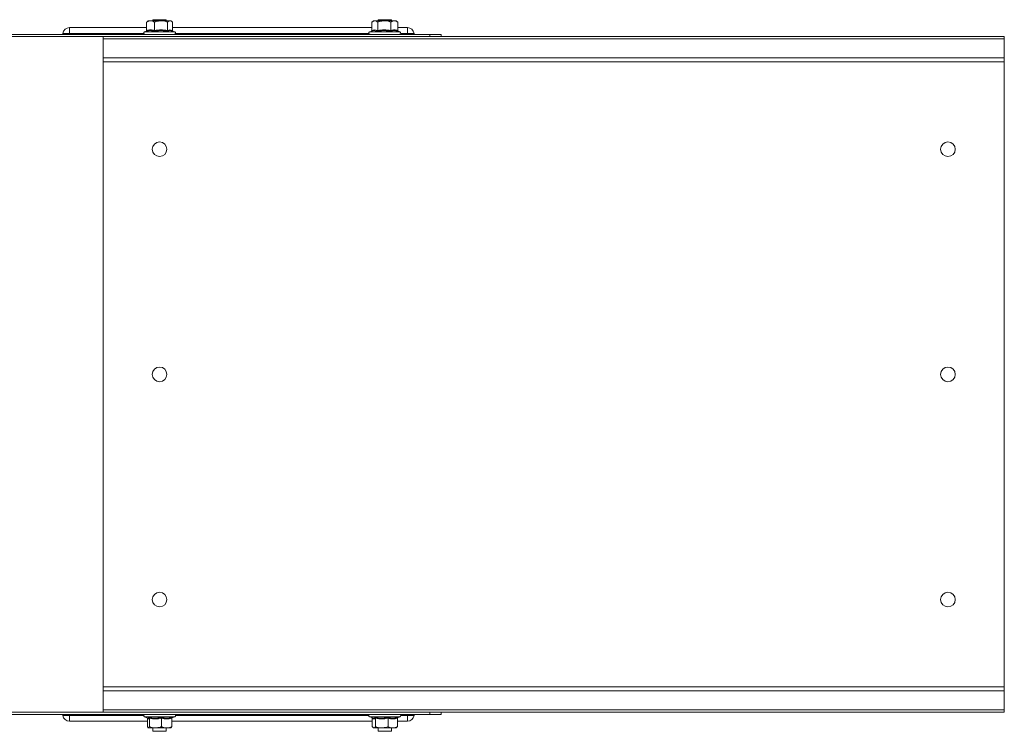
# Model space of a CAD drawing. Header units: millimetres. Extents: x -443 to 4177, y -1458 to 97.
# Tile 30 of 33: x 3740 to 4177, y -1163 to -847. Entities that reach past the tile are written whole.
import ezdxf

# ---------------------------------------------------------------- set-up
doc = ezdxf.new("R2010")
doc.units = ezdxf.units.MM

msp = doc.modelspace()

# ---------------------------------------------------------------- linework, layer by layer
at = {"color": 7, "linetype": 'Continuous', "lineweight": 15}
for p, q in [((3796.07, -848.07), (3796.38, -847.88)), ((3796.79, -847.47), (3796.34, -847.82)), ((3797.83, -847.47), (3796.79, -847.47)), ((3802.45, -847.47), (3797.83, -847.47)), ((3798.79, -846.97), (3798.79, -847.47)), ((3804.79, -846.97), (3798.79, -846.97)), ((3802.45, -847.47), (3806.41, -847.47)), ((3804.79, -847.47), (3804.79, -846.97)), ((3806.79, -847.47), (3806.41, -847.47)), ((3807.25, -847.82), (3806.79, -847.47)), ((3896.79, -847.47), (3896.01, -848.07)), ((3897.36, -847.47), (3896.79, -847.47)), ((3901.58, -847.47), (3897.36, -847.47)), ((3898.79, -846.97), (3898.79, -847.47)), ((3904.79, -846.97), (3898.79, -846.97)), ((3901.58, -847.47), (3906.01, -847.47)), ((3904.79, -847.47), (3904.79, -846.97)), ((3906.79, -847.47), (3906.01, -847.47)), ((3907.57, -848.07), (3906.79, -847.47)), ((3796.07, -850.47), (3761.79, -850.47)), ((3795.89, -852.06), (3795.07, -852.37)), ((3796.07, -851.75), (3796.07, -848.07)), ((3799.59, -851.75), (3799.59, -848.07)), ((3805.31, -851.75), (3805.31, -848.07)), ((3808.52, -852.37), (3807.47, -851.99)), ((3807.52, -851.75), (3807.52, -848.07)), ((3896.02, -850.47), (3807.52, -850.47)), ((3895.86, -852.08), (3895.07, -852.37)), ((3895.87, -852.09), (3895.73, -852.13)), ((3896.02, -851.75), (3896.02, -848.07)), ((3898.69, -851.75), (3898.69, -848.07)), ((3904.46, -851.75), (3904.46, -848.07)), ((3907.43, -847.97), (3907.56, -848.07)), ((3907.56, -851.75), (3907.56, -848.07)), ((3911.79, -850.47), (3907.56, -850.47)), ((3907.72, -852.09), (3907.85, -852.13)), ((3908.52, -852.37), (3907.84, -852.12)), ((3921.79, -853.47), (3666.79, -853.47)), ((3776.79, -854.47), (3693.2, -854.47)), ((4176.79, -854.47), (3776.79, -854.47)), ((3776.79, -855.47), (3776.79, -854.47)), ((4176.79, -855.47), (3776.79, -855.47)), ((3776.79, -863.94), (3776.79, -855.47)), ((3921.79, -853.47), (3921.79, -854.47)), ((3926.79, -853.47), (3921.79, -853.47)), ((3926.79, -854.47), (3926.79, -853.47)), ((4176.79, -855.47), (4176.79, -854.47)), ((4176.79, -863.94), (4176.79, -855.47)), ((3776.79, -865.68), (3776.79, -863.94)), ((4176.79, -865.68), (4176.79, -863.94)), ((4176.79, -865.68), (3776.79, -865.68)), ((3776.79, -865.68), (3776.79, -1143.25)), ((4176.79, -865.68), (4176.79, -1143.25)), ((4176.79, -1143.25), (3776.79, -1143.25)), ((3776.79, -1145), (3776.79, -1143.25)), ((3776.79, -1153.47), (3776.79, -1145)), ((4176.79, -1145), (4176.79, -1143.25)), ((4176.79, -1153.47), (4176.79, -1145)), ((3776.79, -1153.47), (4176.79, -1153.47)), ((3776.79, -1154.47), (3776.79, -1153.47)), ((4176.79, -1154.47), (4176.79, -1153.47)), ((3776.79, -1154.47), (3666.79, -1154.47)), ((3921.79, -1155.47), (3693.2, -1155.47)), ((4176.79, -1154.47), (3776.79, -1154.47)), ((3795.07, -1156.57), (3796.46, -1157.07)), ((3796.41, -1157.18), (3796.41, -1160.87)), ((3797.3, -1157.18), (3797.3, -1160.87)), ((3802.68, -1157.18), (3802.68, -1160.87)), ((3807.18, -1157.18), (3807.18, -1160.87)), ((3807.21, -1157.04), (3808.52, -1156.57)), ((3895.07, -1156.57), (3896.36, -1157.04)), ((3896.24, -1157.18), (3896.24, -1160.87)), ((3897.66, -1157.18), (3897.66, -1160.87)), ((3903.21, -1157.18), (3903.21, -1160.87)), ((3907.35, -1157.18), (3907.35, -1160.87)), ((3907.42, -1156.97), (3908.52, -1156.57)), ((3921.79, -1155.47), (3921.79, -1154.47)), ((3926.79, -1155.47), (3921.79, -1155.47)), ((3926.79, -1154.47), (3926.79, -1155.47)), ((3761.79, -1158.47), (3796.41, -1158.47)), ((3796.85, -1161.47), (3799.99, -1161.47)), ((3798.79, -1161.47), (3798.79, -1162.97)), ((3804.93, -1161.47), (3799.99, -1161.47)), ((3804.79, -1162.97), (3804.79, -1161.47)), ((3804.93, -1161.47), (3806.79, -1161.47)), ((3807.18, -1158.47), (3896.24, -1158.47)), ((3896.58, -1161.3), (3896.79, -1161.47)), ((3896.79, -1161.47), (3896.95, -1161.47)), ((3896.95, -1161.47), (3900.43, -1161.47)), ((3898.79, -1161.47), (3898.79, -1162.97)), ((3905.28, -1161.47), (3900.43, -1161.47)), ((3904.79, -1162.97), (3904.79, -1161.47)), ((3905.28, -1161.47), (3906.79, -1161.47)), ((3906.79, -1161.47), (3907, -1161.3)), ((3907.35, -1160.87), (3906.95, -1161.24)), ((3907.35, -1158.47), (3911.79, -1158.47)), ((3798.79, -1162.97), (3804.79, -1162.97)), ((3898.79, -1162.97), (3904.79, -1162.97))]:
    msp.add_line(p, q, dxfattribs=at)
at = {"color": 7, "linetype": 'Continuous', "lineweight": 0}
for p, q in [((3761.79, -853.04), (3761.79, -850.47)), ((3911.79, -853.04), (3911.79, -850.47)), ((3761.79, -853.04), (3758.82, -853.04)), ((3761.79, -853.04), (3761.79, -853.47)), ((3794.71, -853.04), (3761.79, -853.04)), ((3795.07, -852.37), (3802.68, -852.37)), ((3802.68, -852.37), (3808.52, -852.37)), ((3894.71, -853.04), (3808.88, -853.04)), ((3895.07, -852.37), (3901.5, -852.37)), ((3901.5, -852.37), (3908.52, -852.37)), ((3911.79, -853.04), (3908.88, -853.04)), ((3911.79, -853.04), (3911.79, -853.47)), ((3914.76, -853.04), (3911.79, -853.04)), ((4176.79, -863.94), (3776.79, -863.94)), ((4176.79, -1145), (3776.79, -1145)), ((3761.79, -1155.89), (3758.82, -1155.89)), ((3761.79, -1155.89), (3761.79, -1155.47)), ((3794.71, -1155.89), (3761.79, -1155.89)), ((3761.79, -1155.89), (3761.79, -1158.47)), ((3806.02, -1156.57), (3795.07, -1156.57)), ((3808.52, -1156.57), (3806.02, -1156.57)), ((3894.71, -1155.89), (3808.88, -1155.89)), ((3906.48, -1156.57), (3895.07, -1156.57)), ((3908.52, -1156.57), (3906.48, -1156.57)), ((3911.79, -1155.89), (3908.88, -1155.89)), ((3911.79, -1155.89), (3911.79, -1155.47)), ((3914.76, -1155.89), (3911.79, -1155.89)), ((3911.79, -1155.89), (3911.79, -1158.47))]:
    msp.add_line(p, q, dxfattribs=at)
at = {"color": 7, "linetype": 'Continuous', "lineweight": 15}
for centre in [(3801.79, -904.47), (4151.79, -904.47), (3801.79, -1004.47), (4151.79, -1004.47), (3801.79, -1104.47), (4151.79, -1104.47)]:
    msp.add_circle(centre, 3.25, dxfattribs=at)
for centre, radius, start, end in [((3761.79, -853.47), 3, 90, 171.7868), ((3911.79, -853.47), 3, 8.2132, 90), ((3758.33, -852.97), 0.5, 270, 351.7868), ((3795.26, -852.9), 0.567, 110, 270), ((3808.33, -852.9), 0.567, 270, 70), ((3895.26, -852.9), 0.567, 110, 270), ((3908.33, -852.9), 0.567, 270, 70), ((3915.26, -852.97), 0.5, 188.2132, 270), ((3758.33, -1155.97), 0.5, 8.2132, 90), ((3761.79, -1155.47), 3, 188.2132, 270), ((3795.26, -1156.03), 0.567, 90, 250), ((3808.33, -1156.03), 0.567, 290, 90), ((3895.26, -1156.03), 0.567, 90, 250), ((3908.33, -1156.03), 0.567, 290, 90), ((3911.79, -1155.47), 3, 270, 351.7868), ((3915.26, -1155.97), 0.5, 90, 171.7868)]:
    msp.add_arc(centre, radius, start, end, dxfattribs=at)
for points, knots in [([(3797.83, -847.47), (3797.35, -847.55), (3796.74, -847.65), (3796.18, -848), (3796.07, -848.07)], [0, 0, 0, 0, 0.8014623, 1, 1, 1, 1]), ([(3799.59, -848.07), (3799.07, -847.79), (3798.49, -847.48), (3797.89, -847.47), (3797.83, -847.47)], [0, 0, 0, 0, 0.896039, 1, 1, 1, 1]), ([(3799.59, -848.07), (3799.83, -847.97), (3800.75, -847.63), (3801.73, -847.53), (3802.45, -847.47)], [0, 0, 0, 0, 0.263253, 1, 1, 1, 1]), ([(3802.45, -847.47), (3802.59, -847.47), (3803.54, -847.49), (3804.5, -847.75), (3805.28, -848.05), (3805.31, -848.07)], [0, 0, 0, 0, 0.148486, 0.965573, 1, 1, 1, 1]), ([(3806.41, -847.47), (3806.11, -847.55), (3805.73, -847.65), (3805.38, -848), (3805.31, -848.07)], [0, 0, 0, 0, 0.801463, 1, 1, 1, 1]), ([(3807.52, -848.07), (3807.19, -847.79), (3806.83, -847.48), (3806.45, -847.47), (3806.41, -847.47)], [0, 0, 0, 0, 0.896037, 1, 1, 1, 1]), ([(3897.36, -847.47), (3896.99, -847.55), (3896.54, -847.65), (3896.11, -848), (3896.02, -848.07)], [0, 0, 0, 0, 0.801464, 1, 1, 1, 1]), ([(3898.69, -848.07), (3898.3, -847.79), (3897.86, -847.48), (3897.41, -847.47), (3897.36, -847.47)], [0, 0, 0, 0, 0.896038, 1, 1, 1, 1]), ([(3898.69, -848.07), (3898.94, -847.97), (3899.86, -847.63), (3900.85, -847.53), (3901.58, -847.47)], [0, 0, 0, 0, 0.263248, 1, 1, 1, 1]), ([(3901.58, -847.47), (3901.72, -847.47), (3902.68, -847.49), (3903.65, -847.75), (3904.43, -848.05), (3904.46, -848.07)], [0, 0, 0, 0, 0.148485, 0.96557, 1, 1, 1, 1]), ([(3906.01, -847.47), (3905.59, -847.55), (3905.06, -847.65), (3904.56, -848), (3904.46, -848.07)], [0, 0, 0, 0, 0.801461, 1, 1, 1, 1]), ([(3907.56, -848.07), (3907.1, -847.79), (3906.6, -847.48), (3906.07, -847.47), (3906.01, -847.47)], [0, 0, 0, 0, 0.896035, 1, 1, 1, 1]), ([(3796.07, -851.75), (3796.06, -851.79), (3796.06, -851.87), (3795.99, -851.98), (3795.9, -852.07), (3795.82, -852.11), (3795.78, -852.12), (3795.78, -852.13)], [0, 0, 0, 0, 0.236174, 0.4714, 0.732453, 0.992081, 1, 1, 1, 1]), ([(3795.78, -852.13), (3795.87, -852.07), (3795.98, -852.01), (3796.09, -852), (3796.11, -852)], [0, 0, 0, 0, 0.8235455, 1, 1, 1, 1]), ([(3799.59, -851.75), (3799.59, -851.79), (3799.58, -851.87), (3799.56, -851.98), (3799.52, -852.07), (3799.49, -852.11), (3799.48, -852.12), (3799.48, -852.13)], [0, 0, 0, 0, 0.236181, 0.471406, 0.732472, 0.992094, 1, 1, 1, 1]), ([(3805.31, -851.75), (3805.31, -851.79), (3805.32, -851.87), (3805.36, -851.98), (3805.41, -852.07), (3805.46, -852.11), (3805.49, -852.12), (3805.49, -852.13)], [0, 0, 0, 0, 0.236175, 0.471398, 0.732457, 0.992075, 1, 1, 1, 1]), ([(3807.47, -852), (3807.12, -851.9), (3806.44, -851.72), (3805.8, -851.99), (3805.49, -852.13)], [0, 0, 0, 0, 0.524009, 1, 1, 1, 1]), ([(3807.69, -852.06), (3807.69, -852.06), (3807.65, -852.04), (3807.59, -851.98), (3807.53, -851.87), (3807.52, -851.79), (3807.52, -851.75)], [0, 0, 0, 0, 0.013525, 0.365114, 0.681918, 1, 1, 1, 1]), ([(3896.02, -851.75), (3896.02, -851.79), (3896.01, -851.87), (3895.95, -851.98), (3895.85, -852.07), (3895.78, -852.11), (3895.73, -852.12), (3895.73, -852.13)], [0, 0, 0, 0, 0.236179, 0.471425, 0.732476, 0.992107, 1, 1, 1, 1]), ([(3898.69, -851.75), (3898.69, -851.79), (3898.69, -851.87), (3898.65, -851.98), (3898.6, -852.07), (3898.56, -852.11), (3898.54, -852.12), (3898.54, -852.13)], [0, 0, 0, 0, 0.236181, 0.471404, 0.732462, 0.992092, 1, 1, 1, 1]), ([(3904.46, -851.75), (3904.46, -851.79), (3904.47, -851.87), (3904.5, -851.98), (3904.54, -852.07), (3904.58, -852.11), (3904.6, -852.12), (3904.6, -852.13)], [0, 0, 0, 0, 0.236179, 0.471408, 0.732468, 0.992088, 1, 1, 1, 1]), ([(3907.85, -852.13), (3907.85, -852.12), (3907.81, -852.11), (3907.73, -852.07), (3907.64, -851.98), (3907.57, -851.87), (3907.56, -851.79), (3907.56, -851.75)], [0, 0, 0, 0, 0.007892, 0.26752, 0.528611, 0.763825, 1, 1, 1, 1]), ([(3796.38, -1157.04), (3796.38, -1157.05), (3796.4, -1157.09), (3796.4, -1157.14), (3796.41, -1157.18)], [0, 0, 0, 0, 0.172975, 1, 1, 1, 1]), ([(3797.07, -1156.81), (3797.07, -1156.81), (3797.1, -1156.82), (3797.17, -1156.86), (3797.24, -1156.95), (3797.29, -1157.06), (3797.29, -1157.14), (3797.3, -1157.18)], [0, 0, 0, 0, 0.007916, 0.267527, 0.528618, 0.763825, 1, 1, 1, 1]), ([(3802.68, -1157.18), (3802.68, -1157.14), (3802.69, -1157.06), (3802.7, -1156.95), (3802.71, -1156.86), (3802.72, -1156.82), (3802.73, -1156.81), (3802.73, -1156.81)], [0, 0, 0, 0, 0.236178, 0.471383, 0.732464, 0.992095, 1, 1, 1, 1]), ([(3807.18, -1157.18), (3807.18, -1157.14), (3807.19, -1157.06), (3807.25, -1156.95), (3807.34, -1156.86), (3807.41, -1156.82), (3807.45, -1156.81), (3807.45, -1156.81)], [0, 0, 0, 0, 0.236179, 0.471392, 0.732459, 0.992099, 1, 1, 1, 1]), ([(3896.16, -1156.97), (3896.18, -1157), (3896.22, -1157.06), (3896.23, -1157.14), (3896.24, -1157.18)], [0, 0, 0, 0, 0.4878682, 1, 1, 1, 1]), ([(3896.38, -1156.98), (3896.54, -1157.05), (3896.91, -1157.19), (3897.25, -1156.94), (3897.45, -1156.81)], [0, 0, 0, 0, 0.433034, 1, 1, 1, 1]), ([(3897.45, -1156.81), (3897.45, -1156.81), (3897.48, -1156.82), (3897.53, -1156.86), (3897.6, -1156.95), (3897.65, -1157.06), (3897.65, -1157.14), (3897.66, -1157.18)], [0, 0, 0, 0, 0.007915, 0.267542, 0.528609, 0.763823, 1, 1, 1, 1]), ([(3903.21, -1157.18), (3903.21, -1157.14), (3903.22, -1157.06), (3903.23, -1156.95), (3903.25, -1156.86), (3903.27, -1156.82), (3903.28, -1156.81), (3903.28, -1156.81)], [0, 0, 0, 0, 0.23618, 0.471379, 0.732468, 0.992102, 1, 1, 1, 1]), ([(3907.35, -1157.18), (3907.35, -1157.14), (3907.36, -1157.06), (3907.42, -1156.95), (3907.51, -1156.86), (3907.59, -1156.82), (3907.63, -1156.81), (3907.63, -1156.81)], [0, 0, 0, 0, 0.236188, 0.471382, 0.732487, 0.992135, 1, 1, 1, 1]), ([(3796.41, -1160.87), (3796.54, -1161.14), (3796.68, -1161.45), (3796.84, -1161.46), (3796.85, -1161.47)], [0, 0, 0, 0, 0.896036, 1, 1, 1, 1]), ([(3796.85, -1161.47), (3796.97, -1161.38), (3797.13, -1161.28), (3797.27, -1160.94), (3797.3, -1160.87)], [0, 0, 0, 0, 0.8014637, 1, 1, 1, 1]), ([(3797.3, -1160.87), (3798.09, -1161.14), (3798.98, -1161.45), (3799.9, -1161.46), (3799.99, -1161.47)], [0, 0, 0, 0, 0.896037, 1, 1, 1, 1]), ([(3799.99, -1161.47), (3800.73, -1161.38), (3801.65, -1161.28), (3802.51, -1160.94), (3802.68, -1160.87)], [0, 0, 0, 0, 0.801464, 1, 1, 1, 1]), ([(3804.93, -1161.47), (3804.82, -1161.46), (3804.08, -1161.44), (3803.32, -1161.18), (3802.71, -1160.88), (3802.68, -1160.87)], [0, 0, 0, 0, 0.148488, 0.965573, 1, 1, 1, 1]), ([(3807.18, -1160.87), (3806.99, -1160.96), (3806.27, -1161.3), (3805.5, -1161.4), (3804.93, -1161.47)], [0, 0, 0, 0, 0.263256, 1, 1, 1, 1]), ([(3807.18, -1160.87), (3807.05, -1161.14), (3806.9, -1161.45), (3806.75, -1161.46), (3806.73, -1161.47)], [0, 0, 0, 0, 0.8960382, 1, 1, 1, 1]), ([(3896.24, -1160.87), (3896.44, -1161.14), (3896.68, -1161.45), (3896.92, -1161.46), (3896.95, -1161.47)], [0, 0, 0, 0, 0.8960349, 1, 1, 1, 1]), ([(3896.95, -1161.47), (3897.14, -1161.38), (3897.38, -1161.28), (3897.61, -1160.94), (3897.66, -1160.87)], [0, 0, 0, 0, 0.801465, 1, 1, 1, 1]), ([(3897.66, -1160.87), (3898.47, -1161.14), (3899.39, -1161.45), (3900.34, -1161.46), (3900.43, -1161.47)], [0, 0, 0, 0, 0.896042, 1, 1, 1, 1]), ([(3900.43, -1161.47), (3901.2, -1161.38), (3902.15, -1161.28), (3903.04, -1160.94), (3903.21, -1160.87)], [0, 0, 0, 0, 0.801465, 1, 1, 1, 1]), ([(3905.28, -1161.47), (3905.18, -1161.46), (3904.49, -1161.44), (3903.8, -1161.18), (3903.23, -1160.88), (3903.21, -1160.87)], [0, 0, 0, 0, 0.148483, 0.965576, 1, 1, 1, 1]), ([(3907.35, -1160.87), (3907.17, -1160.96), (3906.51, -1161.3), (3905.8, -1161.4), (3905.28, -1161.47)], [0, 0, 0, 0, 0.263252, 1, 1, 1, 1])]:
    msp.add_open_spline(points, degree=3, knots=knots, dxfattribs=at)
at = {"color": 7, "linetype": 'Continuous', "lineweight": 0}
for points, knots in [([(3799.48, -852.13), (3799.33, -852.08), (3798.62, -851.88), (3797.38, -851.73), (3796.28, -852), (3795.78, -852.13)], [0, 0, 0, 0, 0.118084, 0.592259, 1, 1, 1, 1]), ([(3796.07, -851.75), (3796.65, -851.62), (3797.82, -851.35), (3798.99, -851.62), (3799.59, -851.75)], [0, 0, 0, 0, 0.492148, 1, 1, 1, 1]), ([(3805.49, -852.13), (3805.25, -852.08), (3804.08, -851.88), (3802.05, -851.73), (3800.29, -852), (3799.48, -852.13)], [0, 0, 0, 0, 0.118084, 0.59226, 1, 1, 1, 1]), ([(3799.59, -851.75), (3800.53, -851.62), (3802.43, -851.35), (3804.34, -851.62), (3805.31, -851.75)], [0, 0, 0, 0, 0.492149, 1, 1, 1, 1]), ([(3805.31, -851.75), (3805.67, -851.62), (3806.41, -851.35), (3807.14, -851.62), (3807.52, -851.75)], [0, 0, 0, 0, 0.492148, 1, 1, 1, 1]), ([(3898.54, -852.13), (3898.43, -852.08), (3897.89, -851.88), (3897, -851.73), (3896.21, -851.98), (3895.87, -852.09)], [0, 0, 0, 0, 0.124071, 0.622284, 1, 1, 1, 1]), ([(3896.02, -851.75), (3896.46, -851.62), (3897.35, -851.35), (3898.24, -851.62), (3898.69, -851.75)], [0, 0, 0, 0, 0.492146, 1, 1, 1, 1]), ([(3904.6, -852.13), (3904.36, -852.08), (3903.18, -851.88), (3901.13, -851.73), (3899.36, -852), (3898.54, -852.13)], [0, 0, 0, 0, 0.118084, 0.59226, 1, 1, 1, 1]), ([(3898.69, -851.75), (3899.64, -851.62), (3901.56, -851.35), (3903.49, -851.62), (3904.46, -851.75)], [0, 0, 0, 0, 0.492148, 1, 1, 1, 1]), ([(3904.46, -851.75), (3904.97, -851.62), (3906, -851.35), (3907.04, -851.62), (3907.56, -851.75)], [0, 0, 0, 0, 0.492148, 1, 1, 1, 1]), ([(3907.85, -852.13), (3907.72, -852.08), (3907.08, -851.88), (3905.97, -851.73), (3905.03, -852), (3904.6, -852.13)], [0, 0, 0, 0, 0.118083, 0.592257, 1, 1, 1, 1]), ([(3797.3, -1157.18), (3797.15, -1157.31), (3796.85, -1157.58), (3796.56, -1157.32), (3796.41, -1157.18)], [0, 0, 0, 0, 0.492148, 1, 1, 1, 1]), ([(3796.49, -1157.01), (3796.56, -1157.06), (3796.77, -1157.17), (3796.95, -1156.95), (3797.07, -1156.81)], [0, 0, 0, 0, 0.357847, 1, 1, 1, 1]), ([(3797.07, -1156.81), (3797.29, -1156.85), (3798.4, -1157.05), (3800.31, -1157.2), (3801.97, -1156.93), (3802.73, -1156.81)], [0, 0, 0, 0, 0.118085, 0.592258, 1, 1, 1, 1]), ([(3802.68, -1157.18), (3801.8, -1157.31), (3800.01, -1157.58), (3798.21, -1157.32), (3797.3, -1157.18)], [0, 0, 0, 0, 0.492149, 1, 1, 1, 1]), ([(3807.18, -1157.18), (3806.44, -1157.31), (3804.94, -1157.58), (3803.45, -1157.32), (3802.68, -1157.18)], [0, 0, 0, 0, 0.492148, 1, 1, 1, 1]), ([(3802.73, -1156.81), (3802.91, -1156.85), (3803.83, -1157.05), (3805.42, -1157.2), (3806.81, -1156.93), (3807.45, -1156.81)], [0, 0, 0, 0, 0.118084, 0.592259, 1, 1, 1, 1]), ([(3807.45, -1156.81), (3807.41, -1156.85), (3807.35, -1156.93), (3807.28, -1156.95), (3807.26, -1156.95)], [0, 0, 0, 0, 0.59106, 1, 1, 1, 1]), ([(3897.66, -1157.18), (3897.42, -1157.31), (3896.95, -1157.58), (3896.48, -1157.32), (3896.24, -1157.18)], [0, 0, 0, 0, 0.492148, 1, 1, 1, 1]), ([(3897.45, -1156.81), (3897.67, -1156.85), (3898.82, -1157.05), (3900.79, -1157.2), (3902.5, -1156.93), (3903.28, -1156.81)], [0, 0, 0, 0, 0.118082, 0.592258, 1, 1, 1, 1]), ([(3903.21, -1157.18), (3902.3, -1157.31), (3900.45, -1157.58), (3898.6, -1157.32), (3897.66, -1157.18)], [0, 0, 0, 0, 0.492149, 1, 1, 1, 1]), ([(3907.35, -1157.18), (3906.67, -1157.31), (3905.29, -1157.58), (3903.91, -1157.32), (3903.21, -1157.18)], [0, 0, 0, 0, 0.492149, 1, 1, 1, 1]), ([(3903.28, -1156.81), (3903.45, -1156.85), (3904.29, -1157.05), (3905.75, -1157.2), (3907.04, -1156.93), (3907.63, -1156.81)], [0, 0, 0, 0, 0.1180826, 0.5922584, 1, 1, 1, 1])]:
    msp.add_open_spline(points, degree=3, knots=knots, dxfattribs=at)

doc.saveas('drawing.dxf')
